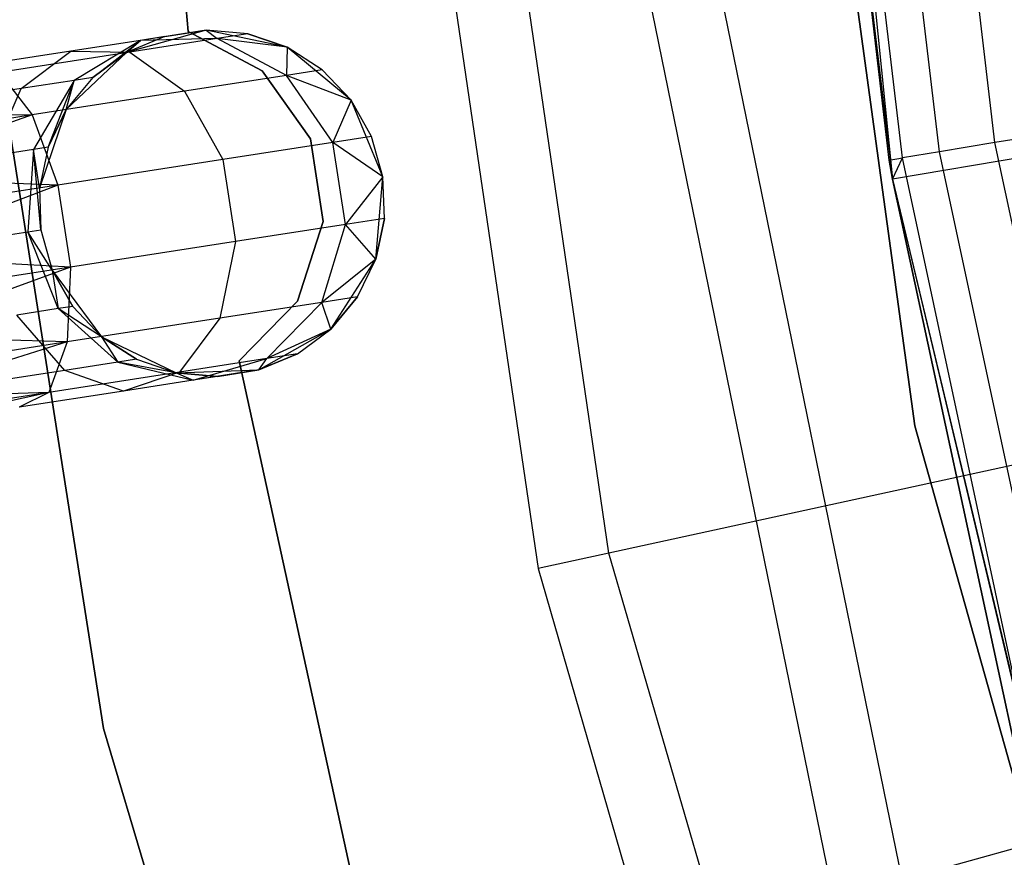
# Model space of a CAD drawing. Extents: x -102 to 101, y -101 to 102.
# Tile 29 of 256: x -42.61 to -36.92, y -10.21 to -5.37. Entities that reach past the tile are written whole.
import ezdxf

# ---------------------------------------------------------------- set-up
doc = ezdxf.new("R2010")
doc.units = 0
doc.header["$LTSCALE"] = 25.4
doc.layers.get('0').update_dxf_attribs({"linetype": 'CONTINUOUS'})

# ---------------------------------------------------------------- blocks, each defined once
blk = doc.blocks.new('NL2500012268_STL')
at = {"color": 0}
for p, q in [((65.3016, -1.248, 299.1671), (65.801, -6.2124, 299.1671)), ((65.3016, -1.248, 299.1671), (65.801, -6.2124, 299.1671)), ((61.7336, -5.3589, 335), (61.4441, -2.2164, 335)), ((61.4441, -2.2164, 333), (61.7336, -5.3589, 333)), ((61.4441, -2.2164, 333), (61.7336, -5.3589, 333)), ((61.7336, -5.3589, 335), (61.4441, -2.2164, 335)), ((65.2336, -2.5652, 333), (65.9305, -7.6357, 333)), ((65.9305, -7.6357, 335), (65.2336, -2.5652, 335)), ((65.9305, -7.6357, 335), (65.2336, -2.5652, 335)), ((65.2336, -2.5652, 333), (65.9305, -7.6357, 333)), ((66.0715, -6.0543, 313.8742), (65.6652, -2.6042, 313.8742)), ((66.0715, -6.0543, 313.8742), (65.6652, -2.6042, 313.8742)), ((66.3916, -6.0013, 314.0909), (65.9888, -2.5814, 314.0909)), ((66.3916, -6.0013, 314.0909), (65.9888, -2.5814, 314.0909)), ((65.7825, -6.1021, 313.1671), (65.373, -2.6248, 313.1671)), ((65.373, -2.6248, 313.1671), (65.801, -6.2124, 299.1671)), ((65.373, -2.6248, 313.1671), (65.801, -6.2124, 299.1671)), ((65.7825, -6.1021, 313.1671), (65.373, -2.6248, 313.1671)), ((65.8577, -6.0897, 313.5498), (65.449, -2.6195, 313.5498)), ((65.8577, -6.0897, 313.5498), (65.449, -2.6195, 313.5498)), ((64.1633, -8.3704, 323.0052), (63.3828, -3.0524, 323.0052)), ((64.1633, -8.3704, 323.0052), (63.3828, -3.0524, 323.0052)), ((62.965, -3.0848, 299), (63.7538, -8.4594, 299)), ((62.965, -3.0848, 299), (63.7538, -8.4594, 299)), ((61.245, -9.384, 336), (60.3644, -3.7821, 336)), ((60.3644, -3.7821, 328.5), (61.245, -9.384, 328.5)), ((60.3644, -3.7821, 328.5), (61.245, -9.384, 328.5)), ((61.245, -9.384, 336), (60.3644, -3.7821, 336)), ((65.857, -10.2549, 322.4995), (64.7887, -5.0351, 322.4995)), ((65.857, -10.2549, 322.4995), (64.7887, -5.0351, 322.4995)), ((65.4619, -10.365, 299), (64.3821, -5.0891, 299)), ((65.4619, -10.365, 299), (64.3821, -5.0891, 299)), ((61.8368, -5.3519, 335), (61.3761, -5.4818, 335)), ((61.8368, -5.3519, 335), (61.3761, -5.4818, 335)), ((61.5986, -5.3889, 329.5), (61.3761, -5.4818, 335)), ((61.5986, -5.3889, 329.5), (61.3761, -5.4818, 329.5)), ((61.5986, -5.3889, 329.5), (61.3761, -5.4818, 335)), ((61.5986, -5.3889, 329.5), (61.3761, -5.4818, 329.5)), ((61.8998, -5.4005, 328.5989), (61.3955, -5.4788, 327.8351)), ((61.8998, -5.4005, 328.5989), (61.3955, -5.4788, 327.8351)), ((61.8368, -5.3519, 329.5), (61.4572, -5.4108, 328.7808)), ((61.8368, -5.3519, 329.5), (61.4572, -5.4108, 328.7808)), ((61.5986, -5.3889, 329.5), (61.4572, -5.4108, 328.7808)), ((61.5986, -5.3889, 329.5), (61.4572, -5.4108, 328.7808)), ((61.8998, -5.4005, 328.5989), (61.4572, -5.4108, 328.7808)), ((61.8998, -5.4005, 328.5989), (61.4572, -5.4108, 328.7808)), ((61.5986, -5.3889, 329.5), (61.8368, -5.3519, 335)), ((61.5986, -5.3889, 329.5), (61.8368, -5.3519, 335)), ((62.1597, -5.5859, 335), (61.7336, -5.3589, 335)), ((61.7336, -5.3589, 335), (61.7336, -5.3589, 333)), ((61.7336, -5.3589, 333), (62.1597, -5.5859, 333)), ((61.7336, -5.3589, 335), (61.7336, -5.3589, 333)), ((61.7336, -5.3589, 333), (62.1597, -5.5859, 333)), ((62.1597, -5.5859, 335), (61.7336, -5.3589, 335)), ((62.3051, -5.451, 335), (61.8368, -5.3519, 335)), ((62.077, -5.373, 329.5), (61.8368, -5.3519, 335)), ((62.3051, -5.451, 335), (61.8368, -5.3519, 335)), ((62.077, -5.373, 329.5), (61.8368, -5.3519, 329.5)), ((61.8368, -5.3519, 329.5), (61.8368, -5.3519, 335)), ((62.077, -5.373, 329.5), (61.8368, -5.3519, 335)), ((61.8368, -5.3519, 329.5), (61.8368, -5.3519, 335)), ((61.8368, -5.3519, 329.5), (61.8998, -5.4005, 328.5989)), ((62.077, -5.373, 329.5), (61.8368, -5.3519, 329.5)), ((61.8368, -5.3519, 329.5), (61.8998, -5.4005, 328.5989)), ((62.077, -5.373, 329.5), (61.8998, -5.4005, 328.5989)), ((62.077, -5.373, 329.5), (61.8998, -5.4005, 328.5989)), ((62.3051, -5.451, 329.5), (61.8998, -5.4005, 328.5989)), ((62.3051, -5.451, 329.5), (61.8998, -5.4005, 328.5989)), ((62.3012, -5.6134, 328.4482), (61.8998, -5.4005, 328.5989)), ((62.3012, -5.6134, 328.4482), (61.8998, -5.4005, 328.5989)), ((62.3051, -5.451, 329.5), (62.077, -5.373, 329.5)), ((62.077, -5.373, 329.5), (62.3051, -5.451, 335)), ((62.077, -5.373, 329.5), (62.3051, -5.451, 335)), ((62.3051, -5.451, 329.5), (62.077, -5.373, 329.5)), ((61.4572, -5.4108, 328.7808), (61.0546, -5.4733, 328.171)), ((61.4572, -5.4108, 328.7808), (61.0546, -5.4733, 328.171)), ((61.4572, -5.4108, 328.7808), (61.0747, -5.642, 328.952)), ((61.4572, -5.4108, 328.7808), (61.0747, -5.642, 328.952)), ((61.1824, -5.6253, 329.5), (61.4572, -5.4108, 328.7808)), ((61.1824, -5.6253, 329.5), (61.4572, -5.4108, 328.7808)), ((61.3761, -5.4818, 329.5), (61.4572, -5.4108, 328.7808)), ((61.3761, -5.4818, 329.5), (61.4572, -5.4108, 328.7808)), ((62.3051, -5.451, 329.5), (62.3012, -5.6134, 328.4482)), ((62.3051, -5.451, 329.5), (62.3012, -5.6134, 328.4482)), ((62.6737, -5.7563, 335), (62.3051, -5.451, 335)), ((62.5079, -5.5813, 329.5), (62.3051, -5.451, 335)), ((62.6737, -5.7563, 335), (62.3051, -5.451, 335)), ((62.5079, -5.5813, 329.5), (62.3051, -5.451, 329.5)), ((62.3051, -5.451, 329.5), (62.3051, -5.451, 335)), ((62.5079, -5.5813, 329.5), (62.3051, -5.451, 335)), ((62.3051, -5.451, 329.5), (62.3051, -5.451, 335)), ((62.5079, -5.5813, 329.5), (62.3051, -5.451, 329.5)), ((61.0546, -5.4733, 328.171), (60.4521, -5.5669, 327.7636)), ((61.0546, -5.4733, 328.171), (60.4521, -5.5669, 327.7636)), ((61.3955, -5.4788, 327.8351), (60.6406, -5.596, 327.3246)), ((61.3955, -5.4788, 327.8351), (60.6406, -5.596, 327.3246)), ((60.7679, -5.6896, 328.4875), (61.0546, -5.4733, 328.171)), ((60.7679, -5.6896, 328.4875), (61.0546, -5.4733, 328.171)), ((61.3761, -5.4818, 335), (61.0286, -5.8109, 335)), ((61.3761, -5.4818, 335), (61.0286, -5.8109, 335)), ((61.0546, -5.4733, 328.171), (61.3955, -5.4788, 327.8351)), ((61.0546, -5.4733, 328.171), (61.3955, -5.4788, 327.8351)), ((61.3761, -5.4818, 329.5), (61.1824, -5.6253, 329.5)), ((61.1824, -5.6253, 329.5), (61.3761, -5.4818, 335)), ((61.1824, -5.6253, 329.5), (61.3761, -5.4818, 335)), ((61.3761, -5.4818, 329.5), (61.1824, -5.6253, 329.5)), ((61.3761, -5.4818, 329.5), (61.3761, -5.4818, 335)), ((61.3761, -5.4818, 329.5), (61.3761, -5.4818, 335)), ((61.3955, -5.4788, 327.8351), (61.7124, -5.7048, 327.5565)), ((61.3955, -5.4788, 327.8351), (61.7124, -5.7048, 327.5565)), ((60.6406, -5.596, 327.3246), (60.8313, -5.8415, 326.9607)), ((60.6406, -5.596, 327.3246), (60.8313, -5.8415, 326.9607)), ((61.1824, -5.6253, 329.5), (61.0286, -5.8109, 335)), ((61.1824, -5.6253, 329.5), (61.0286, -5.8109, 329.5)), ((61.1824, -5.6253, 329.5), (61.0286, -5.8109, 335)), ((61.1824, -5.6253, 329.5), (61.0286, -5.8109, 329.5)), ((61.1824, -5.6253, 329.5), (61.0747, -5.642, 328.952)), ((61.1824, -5.6253, 329.5), (61.0747, -5.642, 328.952)), ((62.3012, -5.6134, 328.4482), (61.7124, -5.7048, 327.5565)), ((62.3012, -5.6134, 328.4482), (61.7124, -5.7048, 327.5565)), ((62.4391, -5.9796, 335), (62.1597, -5.5859, 335)), ((62.1597, -5.5859, 335), (62.1597, -5.5859, 333)), ((62.1597, -5.5859, 333), (62.4391, -5.9796, 333)), ((62.1597, -5.5859, 335), (62.1597, -5.5859, 333)), ((62.1597, -5.5859, 333), (62.4391, -5.9796, 333)), ((62.4391, -5.9796, 335), (62.1597, -5.5859, 335)), ((62.5079, -5.5813, 329.5), (62.3012, -5.6134, 328.4482)), ((62.5079, -5.5813, 329.5), (62.3012, -5.6134, 328.4482)), ((62.6737, -5.7563, 329.5), (62.3012, -5.6134, 328.4482)), ((62.6737, -5.7563, 329.5), (62.3012, -5.6134, 328.4482)), ((62.5692, -6.0006, 328.3631), (62.3012, -5.6134, 328.4482)), ((62.5692, -6.0006, 328.3631), (62.3012, -5.6134, 328.4482)), ((62.6737, -5.7563, 329.5), (62.5079, -5.5813, 329.5)), ((62.5079, -5.5813, 329.5), (62.6737, -5.7563, 335)), ((62.5079, -5.5813, 329.5), (62.6737, -5.7563, 335)), ((62.6737, -5.7563, 329.5), (62.5079, -5.5813, 329.5)), ((61.0747, -5.642, 328.952), (60.7679, -5.6896, 328.4875)), ((61.0747, -5.642, 328.952), (60.7679, -5.6896, 328.4875)), ((61.0747, -5.642, 328.952), (60.8399, -6.041, 329.0735)), ((61.0747, -5.642, 328.952), (60.8399, -6.041, 329.0735)), ((60.9237, -6.028, 329.5), (61.0747, -5.642, 328.952)), ((60.9237, -6.028, 329.5), (61.0747, -5.642, 328.952)), ((61.0286, -5.8109, 329.5), (61.0747, -5.642, 328.952)), ((61.0286, -5.8109, 329.5), (61.0747, -5.642, 328.952)), ((60.7679, -5.6896, 328.4875), (60.3089, -5.7609, 328.1771)), ((60.7679, -5.6896, 328.4875), (60.3089, -5.7609, 328.1771)), ((60.6011, -6.078, 328.7119), (60.7679, -5.6896, 328.4875)), ((60.6011, -6.078, 328.7119), (60.7679, -5.6896, 328.4875)), ((61.7124, -5.7048, 327.5565), (60.8313, -5.8415, 326.9607)), ((61.7124, -5.7048, 327.5565), (60.8313, -5.8415, 326.9607)), ((61.7124, -5.7048, 327.5565), (61.9328, -6.0994, 327.3992)), ((61.7124, -5.7048, 327.5565), (61.9328, -6.0994, 327.3992)), ((62.6737, -5.7563, 329.5), (62.5692, -6.0006, 328.3631)), ((62.6737, -5.7563, 329.5), (62.5692, -6.0006, 328.3631)), ((62.8581, -6.198, 335), (62.6737, -5.7563, 335)), ((62.8581, -6.198, 335), (62.6737, -5.7563, 335)), ((62.7927, -5.966, 329.5), (62.6737, -5.7563, 335)), ((62.7927, -5.966, 329.5), (62.6737, -5.7563, 329.5)), ((62.6737, -5.7563, 329.5), (62.6737, -5.7563, 335)), ((62.7927, -5.966, 329.5), (62.6737, -5.7563, 335)), ((62.6737, -5.7563, 329.5), (62.6737, -5.7563, 335)), ((62.7927, -5.966, 329.5), (62.6737, -5.7563, 329.5)), ((60.8313, -5.8415, 326.9607), (59.7674, -5.8449, 326.9319)), ((60.8313, -5.8415, 326.9607), (59.7674, -5.8449, 326.9319)), ((60.8313, -5.8415, 326.9607), (59.7919, -6.0029, 326.7515)), ((60.8313, -5.8415, 326.9607), (59.7919, -6.0029, 326.7515)), ((60.8313, -5.8415, 326.9607), (59.8224, -6.1989, 326.6146)), ((60.8313, -5.8415, 326.9607), (59.8224, -6.1989, 326.6146)), ((60.8313, -5.8415, 326.9607), (60.9804, -6.2473, 326.7552)), ((60.8313, -5.8415, 326.9607), (60.9804, -6.2473, 326.7552)), ((61.0286, -5.8109, 335), (60.8738, -6.2638, 335)), ((61.0286, -5.8109, 335), (60.8738, -6.2638, 335)), ((61.0286, -5.8109, 329.5), (60.9237, -6.028, 329.5)), ((60.9237, -6.028, 329.5), (61.0286, -5.8109, 335)), ((60.9237, -6.028, 329.5), (61.0286, -5.8109, 335)), ((61.0286, -5.8109, 329.5), (60.9237, -6.028, 329.5)), ((61.0286, -5.8109, 329.5), (61.0286, -5.8109, 335)), ((61.0286, -5.8109, 329.5), (61.0286, -5.8109, 335)), ((67.7731, -5.8797, 297.1671), (65.801, -6.2124, 299.1671)), ((67.7731, -5.8797, 297.1671), (65.801, -6.2124, 299.1671)), ((62.7927, -5.966, 329.5), (62.5692, -6.0006, 328.3631)), ((62.7927, -5.966, 329.5), (62.5692, -6.0006, 328.3631)), ((62.8581, -6.198, 335), (62.7927, -5.966, 329.5)), ((62.8581, -6.198, 329.5), (62.7927, -5.966, 329.5)), ((62.8581, -6.198, 335), (62.7927, -5.966, 329.5)), ((62.8581, -6.198, 329.5), (62.7927, -5.966, 329.5)), ((66.7691, -5.9388, 314.1671), (66.3916, -6.0013, 314.0909)), ((66.7691, -5.9388, 314.1671), (66.3916, -6.0013, 314.0909)), ((62.5692, -6.0006, 328.3631), (61.9328, -6.0994, 327.3992)), ((62.5692, -6.0006, 328.3631), (61.9328, -6.0994, 327.3992)), ((62.5129, -6.4567, 335), (62.4391, -5.9796, 335)), ((62.4391, -5.9796, 335), (62.4391, -5.9796, 333)), ((62.4391, -5.9796, 333), (62.5129, -6.4567, 333)), ((62.4391, -5.9796, 335), (62.4391, -5.9796, 333)), ((62.4391, -5.9796, 333), (62.5129, -6.4567, 333)), ((62.5129, -6.4567, 335), (62.4391, -5.9796, 335)), ((62.8581, -6.198, 329.5), (62.5692, -6.0006, 328.3631)), ((62.8581, -6.198, 329.5), (62.5692, -6.0006, 328.3631)), ((62.6427, -6.4736, 328.3631), (62.5692, -6.0006, 328.3631)), ((62.6427, -6.4736, 328.3631), (62.5692, -6.0006, 328.3631)), ((66.3916, -6.0013, 314.0909), (66.0715, -6.0543, 313.8742)), ((66.3916, -6.0013, 314.0909), (66.0715, -6.0543, 313.8742)), ((67.1128, -9.3684, 314.0909), (66.3916, -6.0013, 314.0909)), ((67.1128, -9.3684, 314.0909), (66.3916, -6.0013, 314.0909)), ((60.8399, -6.041, 329.0735), (60.6011, -6.078, 328.7119)), ((60.8399, -6.041, 329.0735), (60.6011, -6.078, 328.7119)), ((60.8399, -6.041, 329.0735), (60.8066, -6.5164, 329.1173)), ((60.8399, -6.041, 329.0735), (60.8066, -6.5164, 329.1173)), ((60.9237, -6.028, 329.5), (60.8399, -6.041, 329.0735)), ((60.9237, -6.028, 329.5), (60.8399, -6.041, 329.0735)), ((60.8818, -6.5048, 329.5), (60.8399, -6.041, 329.0735)), ((60.8738, -6.2638, 329.5), (60.8399, -6.041, 329.0735)), ((60.8818, -6.5048, 329.5), (60.8399, -6.041, 329.0735)), ((60.8738, -6.2638, 329.5), (60.8399, -6.041, 329.0735)), ((60.9237, -6.028, 329.5), (60.8738, -6.2638, 335)), ((60.9237, -6.028, 329.5), (60.8738, -6.2638, 335)), ((60.9237, -6.028, 329.5), (60.8738, -6.2638, 329.5)), ((60.9237, -6.028, 329.5), (60.8738, -6.2638, 329.5)), ((66.0715, -6.0543, 313.8742), (65.8577, -6.0897, 313.5498)), ((66.0715, -6.0543, 313.8742), (65.8577, -6.0897, 313.5498)), ((66.7991, -9.4511, 313.8742), (66.0715, -6.0543, 313.8742)), ((66.7991, -9.4511, 313.8742), (66.0715, -6.0543, 313.8742)), ((61.9328, -6.0994, 327.3992), (60.9804, -6.2473, 326.7552)), ((61.9328, -6.0994, 327.3992), (60.9804, -6.2473, 326.7552)), ((61.9328, -6.0994, 327.3992), (62.0063, -6.5724, 327.3992)), ((61.9328, -6.0994, 327.3992), (62.0063, -6.5724, 327.3992)), ((65.7825, -6.1021, 313.1671), (65.8577, -6.0897, 313.5498)), ((65.7825, -6.1021, 313.1671), (65.8577, -6.0897, 313.5498)), ((65.801, -6.2124, 313.1671), (65.7825, -6.1021, 313.1671)), ((65.7825, -6.1021, 313.1671), (65.801, -6.2124, 299.1671)), ((65.7825, -6.1021, 313.1671), (65.801, -6.2124, 299.1671)), ((65.801, -6.2124, 313.1671), (65.7825, -6.1021, 313.1671)), ((65.801, -6.2124, 313.1671), (65.8577, -6.0897, 313.5498)), ((65.801, -6.2124, 313.1671), (65.8577, -6.0897, 313.5498)), ((66.5895, -9.5064, 313.5498), (65.8577, -6.0897, 313.5498)), ((66.5895, -9.5064, 313.5498), (65.8577, -6.0897, 313.5498)), ((62.8581, -6.198, 329.5), (62.6427, -6.4736, 328.3631)), ((62.8581, -6.198, 329.5), (62.6427, -6.4736, 328.3631)), ((62.8162, -6.6748, 335), (62.8581, -6.198, 335)), ((62.8162, -6.6748, 335), (62.8581, -6.198, 335)), ((62.8661, -6.4389, 329.5), (62.8581, -6.198, 335)), ((62.8661, -6.4389, 329.5), (62.8581, -6.198, 335)), ((62.8661, -6.4389, 329.5), (62.8581, -6.198, 329.5)), ((62.8581, -6.198, 329.5), (62.8581, -6.198, 335)), ((62.8581, -6.198, 329.5), (62.8581, -6.198, 335)), ((62.8661, -6.4389, 329.5), (62.8581, -6.198, 329.5)), ((60.9804, -6.2473, 326.7552), (59.8224, -6.1989, 326.6146)), ((60.9804, -6.2473, 326.7552), (59.8224, -6.1989, 326.6146)), ((60.9804, -6.2473, 326.7552), (59.8569, -6.4217, 326.5291)), ((60.9804, -6.2473, 326.7552), (59.8569, -6.4217, 326.5291)), ((60.9804, -6.2473, 326.7552), (59.8936, -6.6582, 326.5)), ((60.9804, -6.2473, 326.7552), (59.8936, -6.6582, 326.5)), ((60.9804, -6.2473, 326.7552), (61.0538, -6.7202, 326.7552)), ((60.9804, -6.2473, 326.7552), (61.0538, -6.7202, 326.7552)), ((65.801, -6.2124, 313.1671), (65.801, -6.2124, 299.1671)), ((65.801, -6.2124, 299.1671), (66.5159, -9.5258, 313.1671)), ((66.5159, -9.5258, 313.1671), (65.801, -6.2124, 313.1671)), ((65.801, -6.2124, 299.1671), (66.5159, -9.5258, 313.1671)), ((65.801, -6.2124, 299.1671), (66.9576, -11.0659, 299.1671)), ((65.801, -6.2124, 313.1671), (65.801, -6.2124, 299.1671)), ((65.801, -6.2124, 313.1671), (66.5895, -9.5064, 313.5498)), ((66.5159, -9.5258, 313.1671), (65.801, -6.2124, 313.1671)), ((65.801, -6.2124, 313.1671), (66.5895, -9.5064, 313.5498)), ((65.801, -6.2124, 299.1671), (66.9576, -11.0659, 299.1671)), ((60.8738, -6.2638, 335), (60.8818, -6.5048, 335)), ((60.8738, -6.2638, 329.5), (60.8738, -6.2638, 335)), ((60.8738, -6.2638, 329.5), (60.8738, -6.2638, 335)), ((60.8738, -6.2638, 329.5), (60.8818, -6.5048, 329.5)), ((60.8738, -6.2638, 335), (60.8818, -6.5048, 335)), ((60.8738, -6.2638, 329.5), (60.8818, -6.5048, 329.5)), ((62.6427, -6.4736, 328.3631), (62.0063, -6.5724, 327.3992)), ((62.6427, -6.4736, 328.3631), (62.0063, -6.5724, 327.3992)), ((62.3654, -6.9164, 335), (62.5129, -6.4567, 335)), ((62.5129, -6.4567, 333), (62.3654, -6.9164, 333)), ((62.5129, -6.4567, 333), (62.3654, -6.9164, 333)), ((62.3654, -6.9164, 335), (62.5129, -6.4567, 335)), ((62.5046, -6.9239, 328.4482), (62.6427, -6.4736, 328.3631)), ((62.5046, -6.9239, 328.4482), (62.6427, -6.4736, 328.3631)), ((62.5129, -6.4567, 335), (62.5129, -6.4567, 333)), ((62.5129, -6.4567, 335), (62.5129, -6.4567, 333)), ((62.8661, -6.4389, 329.5), (62.6427, -6.4736, 328.3631)), ((62.8661, -6.4389, 329.5), (62.6427, -6.4736, 328.3631)), ((62.8162, -6.6748, 329.5), (62.6427, -6.4736, 328.3631)), ((62.8162, -6.6748, 329.5), (62.6427, -6.4736, 328.3631)), ((62.8162, -6.6748, 329.5), (62.8661, -6.4389, 329.5)), ((62.8661, -6.4389, 329.5), (62.8162, -6.6748, 335)), ((62.8661, -6.4389, 329.5), (62.8162, -6.6748, 335)), ((62.8162, -6.6748, 329.5), (62.8661, -6.4389, 329.5)), ((60.5924, -6.5497, 328.7929), (60.8066, -6.5164, 329.1173)), ((60.5924, -6.5497, 328.7929), (60.8066, -6.5164, 329.1173)), ((60.8066, -6.5164, 329.1173), (60.8818, -6.5048, 329.5)), ((60.8066, -6.5164, 329.1173), (60.8818, -6.5048, 329.5)), ((60.9824, -6.9594, 329.0735), (60.8066, -6.5164, 329.1173)), ((60.9824, -6.9594, 329.0735), (60.8066, -6.5164, 329.1173)), ((60.9472, -6.7368, 329.5), (60.8066, -6.5164, 329.1173)), ((60.9472, -6.7368, 329.5), (60.8066, -6.5164, 329.1173)), ((60.8818, -6.5048, 335), (60.9472, -6.7368, 335)), ((60.8818, -6.5048, 329.5), (60.8818, -6.5048, 335)), ((60.8818, -6.5048, 329.5), (60.8818, -6.5048, 335)), ((60.8818, -6.5048, 329.5), (60.9472, -6.7368, 329.5)), ((60.8818, -6.5048, 335), (60.9472, -6.7368, 335)), ((60.8818, -6.5048, 329.5), (60.9472, -6.7368, 329.5)), ((62.0063, -6.5724, 327.3992), (61.0538, -6.7202, 326.7552)), ((62.0063, -6.5724, 327.3992), (61.0538, -6.7202, 326.7552)), ((62.0063, -6.5724, 327.3992), (61.9158, -7.0153, 327.5565)), ((62.0063, -6.5724, 327.3992), (61.9158, -7.0153, 327.5565)), ((61.0538, -6.7202, 326.7552), (59.8936, -6.6582, 326.5)), ((61.0538, -6.7202, 326.7552), (59.8936, -6.6582, 326.5)), ((62.8162, -6.6748, 329.5), (62.5046, -6.9239, 328.4482)), ((62.8162, -6.6748, 329.5), (62.5046, -6.9239, 328.4482)), ((62.5575, -7.0775, 335), (62.8162, -6.6748, 335)), ((62.5575, -7.0775, 335), (62.8162, -6.6748, 335)), ((62.7113, -6.8918, 329.5), (62.8162, -6.6748, 335)), ((62.7113, -6.8918, 329.5), (62.8162, -6.6748, 329.5)), ((62.7113, -6.8918, 329.5), (62.8162, -6.6748, 335)), ((62.7113, -6.8918, 329.5), (62.8162, -6.6748, 329.5)), ((62.8162, -6.6748, 329.5), (62.8162, -6.6748, 335)), ((62.8162, -6.6748, 329.5), (62.8162, -6.6748, 335)), ((61.0538, -6.7202, 326.7552), (59.9303, -6.8946, 326.5291)), ((61.0538, -6.7202, 326.7552), (59.9303, -6.8946, 326.5291)), ((61.0538, -6.7202, 326.7552), (59.9649, -7.1174, 326.6146)), ((61.0538, -6.7202, 326.7552), (59.9649, -7.1174, 326.6146)), ((60.9472, -6.7368, 335), (61.232, -7.1215, 335)), ((60.9472, -6.7368, 329.5), (60.9472, -6.7368, 335)), ((60.9472, -6.7368, 329.5), (60.9472, -6.7368, 335)), ((60.9472, -6.7368, 329.5), (61.0663, -6.9464, 329.5)), ((61.0663, -6.9464, 329.5), (60.9472, -6.7368, 335)), ((61.0663, -6.9464, 329.5), (60.9472, -6.7368, 335)), ((60.9472, -6.7368, 335), (61.232, -7.1215, 335)), ((60.9472, -6.7368, 329.5), (61.0663, -6.9464, 329.5)), ((60.9472, -6.7368, 329.5), (60.9824, -6.9594, 329.0735)), ((60.9472, -6.7368, 329.5), (60.9824, -6.9594, 329.0735)), ((61.0538, -6.7202, 326.7552), (61.0347, -7.1521, 326.9607)), ((61.0538, -6.7202, 326.7552), (61.0347, -7.1521, 326.9607)), ((62.5046, -6.9239, 328.4482), (61.9158, -7.0153, 327.5565)), ((62.5046, -6.9239, 328.4482), (61.9158, -7.0153, 327.5565)), ((62.0278, -7.2615, 335), (62.3654, -6.9164, 335)), ((62.3654, -6.9164, 333), (62.0278, -7.2615, 333)), ((62.3654, -6.9164, 333), (62.0278, -7.2615, 333)), ((62.0278, -7.2615, 335), (62.3654, -6.9164, 335)), ((62.1867, -7.2484, 328.5989), (62.5046, -6.9239, 328.4482)), ((62.1867, -7.2484, 328.5989), (62.5046, -6.9239, 328.4482)), ((62.3654, -6.9164, 335), (62.3654, -6.9164, 333)), ((62.3654, -6.9164, 335), (62.3654, -6.9164, 333)), ((62.7113, -6.8918, 329.5), (62.5046, -6.9239, 328.4482)), ((62.7113, -6.8918, 329.5), (62.5046, -6.9239, 328.4482)), ((62.5575, -7.0775, 329.5), (62.5046, -6.9239, 328.4482)), ((62.5575, -7.0775, 329.5), (62.5046, -6.9239, 328.4482)), ((62.5575, -7.0775, 329.5), (62.7113, -6.8918, 329.5)), ((62.7113, -6.8918, 329.5), (62.5575, -7.0775, 335)), ((62.7113, -6.8918, 329.5), (62.5575, -7.0775, 335)), ((62.5575, -7.0775, 329.5), (62.7113, -6.8918, 329.5)), ((60.9824, -6.9594, 329.0735), (60.7437, -6.9965, 328.7119)), ((60.9824, -6.9594, 329.0735), (60.7437, -6.9965, 328.7119)), ((61.0663, -6.9464, 329.5), (60.9824, -6.9594, 329.0735)), ((61.0663, -6.9464, 329.5), (60.9824, -6.9594, 329.0735)), ((61.3272, -7.2685, 328.952), (60.9824, -6.9594, 329.0735)), ((61.232, -7.1215, 329.5), (60.9824, -6.9594, 329.0735)), ((61.3272, -7.2685, 328.952), (60.9824, -6.9594, 329.0735)), ((61.232, -7.1215, 329.5), (60.9824, -6.9594, 329.0735)), ((61.0663, -6.9464, 329.5), (61.232, -7.1215, 335)), ((61.0663, -6.9464, 329.5), (61.232, -7.1215, 329.5)), ((61.0663, -6.9464, 329.5), (61.232, -7.1215, 335)), ((61.0663, -6.9464, 329.5), (61.232, -7.1215, 329.5)), ((61.0204, -7.3161, 328.4875), (60.7437, -6.9965, 328.7119)), ((61.0204, -7.3161, 328.4875), (60.7437, -6.9965, 328.7119)), ((61.9158, -7.0153, 327.5565), (61.0347, -7.1521, 326.9607)), ((61.9158, -7.0153, 327.5565), (61.0347, -7.1521, 326.9607)), ((61.9158, -7.0153, 327.5565), (61.6823, -7.3267, 327.8351)), ((61.9158, -7.0153, 327.5565), (61.6823, -7.3267, 327.8351)), ((62.1413, -7.3138, 335), (62.5575, -7.0775, 335)), ((62.1413, -7.3138, 335), (62.5575, -7.0775, 335)), ((62.5575, -7.0775, 329.5), (62.1867, -7.2484, 328.5989)), ((62.5575, -7.0775, 329.5), (62.1867, -7.2484, 328.5989)), ((62.3638, -7.2209, 329.5), (62.5575, -7.0775, 335)), ((62.3638, -7.2209, 329.5), (62.5575, -7.0775, 329.5)), ((62.3638, -7.2209, 329.5), (62.5575, -7.0775, 335)), ((62.3638, -7.2209, 329.5), (62.5575, -7.0775, 329.5)), ((62.5575, -7.0775, 329.5), (62.5575, -7.0775, 335)), ((62.5575, -7.0775, 329.5), (62.5575, -7.0775, 335)), ((70.0213, -7.0971, 329), (64.1633, -8.3704, 323.0052)), ((70.0213, -7.0971, 329), (64.1633, -8.3704, 323.0052)), ((61.0347, -7.1521, 326.9607), (59.9649, -7.1174, 326.6146)), ((61.0347, -7.1521, 326.9607), (59.9649, -7.1174, 326.6146)), ((61.0347, -7.1521, 326.9607), (59.9954, -7.3134, 326.7515)), ((61.0347, -7.1521, 326.9607), (59.9954, -7.3134, 326.7515)), ((61.0347, -7.1521, 326.9607), (60.0199, -7.4714, 326.9319)), ((61.0347, -7.1521, 326.9607), (60.0199, -7.4714, 326.9319)), ((61.0347, -7.1521, 326.9607), (60.9275, -7.4439, 327.3246)), ((61.0347, -7.1521, 326.9607), (60.9275, -7.4439, 327.3246)), ((61.232, -7.1215, 335), (61.663, -7.3297, 335)), ((61.232, -7.1215, 329.5), (61.232, -7.1215, 335)), ((61.232, -7.1215, 329.5), (61.232, -7.1215, 335)), ((61.232, -7.1215, 329.5), (61.4349, -7.2518, 329.5)), ((61.4349, -7.2518, 329.5), (61.232, -7.1215, 335)), ((61.4349, -7.2518, 329.5), (61.232, -7.1215, 335)), ((61.232, -7.1215, 335), (61.663, -7.3297, 335)), ((61.232, -7.1215, 329.5), (61.4349, -7.2518, 329.5)), ((61.232, -7.1215, 329.5), (61.3272, -7.2685, 328.952)), ((61.232, -7.1215, 329.5), (61.3272, -7.2685, 328.952)), ((62.1413, -7.3138, 329.5), (62.3638, -7.2209, 329.5)), ((62.3638, -7.2209, 329.5), (62.1413, -7.3138, 335)), ((62.3638, -7.2209, 329.5), (62.1413, -7.3138, 335)), ((62.1413, -7.3138, 329.5), (62.3638, -7.2209, 329.5)), ((62.3638, -7.2209, 329.5), (62.1867, -7.2484, 328.5989)), ((62.3638, -7.2209, 329.5), (62.1867, -7.2484, 328.5989)), ((61.3272, -7.2685, 328.952), (61.0204, -7.3161, 328.4875)), ((61.3272, -7.2685, 328.952), (61.0204, -7.3161, 328.4875)), ((61.4349, -7.2518, 329.5), (61.3272, -7.2685, 328.952)), ((61.4349, -7.2518, 329.5), (61.3272, -7.2685, 328.952)), ((61.663, -7.3297, 329.5), (61.3272, -7.2685, 328.952)), ((61.3272, -7.2685, 328.952), (61.7618, -7.3728, 328.7808)), ((61.3272, -7.2685, 328.952), (61.7618, -7.3728, 328.7808)), ((61.663, -7.3297, 329.5), (61.3272, -7.2685, 328.952)), ((61.4349, -7.2518, 329.5), (61.663, -7.3297, 335)), ((61.4349, -7.2518, 329.5), (61.663, -7.3297, 329.5)), ((61.4349, -7.2518, 329.5), (61.663, -7.3297, 335)), ((61.4349, -7.2518, 329.5), (61.663, -7.3297, 329.5)), ((62.1867, -7.2484, 328.5989), (61.6823, -7.3267, 327.8351)), ((62.1867, -7.2484, 328.5989), (61.6823, -7.3267, 327.8351)), ((61.7618, -7.3728, 328.7808), (62.1867, -7.2484, 328.5989)), ((61.7618, -7.3728, 328.7808), (62.1867, -7.2484, 328.5989)), ((62.7009, -10.3439, 335), (62.0278, -7.2615, 335)), ((62.0278, -7.2615, 335), (62.0278, -7.2615, 333)), ((62.0278, -7.2615, 333), (62.7009, -10.3439, 333)), ((62.0278, -7.2615, 335), (62.0278, -7.2615, 333)), ((62.0278, -7.2615, 333), (62.7009, -10.3439, 333)), ((62.7009, -10.3439, 335), (62.0278, -7.2615, 335)), ((62.1413, -7.3138, 329.5), (62.1867, -7.2484, 328.5989)), ((62.1413, -7.3138, 329.5), (62.1867, -7.2484, 328.5989)), ((61.0204, -7.3161, 328.4875), (60.5614, -7.3873, 328.1771)), ((61.0204, -7.3161, 328.4875), (60.5614, -7.3873, 328.1771)), ((61.6823, -7.3267, 327.8351), (60.9275, -7.4439, 327.3246)), ((61.6823, -7.3267, 327.8351), (60.9275, -7.4439, 327.3246)), ((61.3592, -7.4353, 328.171), (61.0204, -7.3161, 328.4875)), ((61.3592, -7.4353, 328.171), (61.0204, -7.3161, 328.4875)), ((61.6823, -7.3267, 327.8351), (61.3592, -7.4353, 328.171)), ((61.6823, -7.3267, 327.8351), (61.3592, -7.4353, 328.171)), ((61.663, -7.3297, 335), (62.1413, -7.3138, 335)), ((61.663, -7.3297, 335), (62.1413, -7.3138, 335)), ((61.663, -7.3297, 329.5), (61.663, -7.3297, 335)), ((61.663, -7.3297, 329.5), (61.663, -7.3297, 335)), ((61.663, -7.3297, 329.5), (61.9031, -7.3508, 329.5)), ((61.9031, -7.3508, 329.5), (61.663, -7.3297, 335)), ((61.9031, -7.3508, 329.5), (61.663, -7.3297, 335)), ((61.663, -7.3297, 329.5), (61.9031, -7.3508, 329.5)), ((61.663, -7.3297, 329.5), (61.7618, -7.3728, 328.7808)), ((61.663, -7.3297, 329.5), (61.7618, -7.3728, 328.7808)), ((62.1413, -7.3138, 329.5), (61.7618, -7.3728, 328.7808)), ((62.1413, -7.3138, 329.5), (61.7618, -7.3728, 328.7808)), ((61.9031, -7.3508, 329.5), (62.1413, -7.3138, 335)), ((61.9031, -7.3508, 329.5), (62.1413, -7.3138, 335)), ((62.1413, -7.3138, 329.5), (62.1413, -7.3138, 335)), ((62.1413, -7.3138, 329.5), (62.1413, -7.3138, 335)), ((61.7618, -7.3728, 328.7808), (61.3592, -7.4353, 328.171)), ((61.7618, -7.3728, 328.7808), (61.3592, -7.4353, 328.171)), ((61.9031, -7.3508, 329.5), (61.7618, -7.3728, 328.7808)), ((61.9031, -7.3508, 329.5), (61.7618, -7.3728, 328.7808)), ((60.9275, -7.4439, 327.3246), (60.0199, -7.4714, 326.9319)), ((60.9275, -7.4439, 327.3246), (60.0199, -7.4714, 326.9319)), ((60.9275, -7.4439, 327.3246), (60.0371, -7.5821, 327.1454)), ((60.9275, -7.4439, 327.3246), (60.0371, -7.5821, 327.1454)), ((60.9275, -7.4439, 327.3246), (60.0459, -7.6391, 327.3795)), ((60.9275, -7.4439, 327.3246), (60.0459, -7.6391, 327.3795)), ((61.3592, -7.4353, 328.171), (60.7566, -7.5288, 327.7636)), ((61.3592, -7.4353, 328.171), (60.7566, -7.5288, 327.7636)), ((60.9275, -7.4439, 327.3246), (60.7566, -7.5288, 327.7636)), ((60.9275, -7.4439, 327.3246), (60.7566, -7.5288, 327.7636)), ((65.9305, -7.6357, 333), (67.3114, -12.5641, 333)), ((67.3114, -12.5641, 335), (65.9305, -7.6357, 335)), ((65.9305, -7.6357, 335), (65.9305, -7.6357, 333)), ((65.9305, -7.6357, 335), (65.9305, -7.6357, 333)), ((67.3114, -12.5641, 335), (65.9305, -7.6357, 335)), ((65.9305, -7.6357, 333), (67.3114, -12.5641, 333)), ((64.1633, -8.3704, 323.0052), (63.7538, -8.4594, 299)), ((64.1633, -8.3704, 323.0052), (63.7538, -8.4594, 299)), ((65.6607, -13.5326, 323.0052), (64.1633, -8.3704, 323.0052)), ((65.6607, -13.5326, 323.0052), (64.1633, -8.3704, 323.0052)), ((63.7538, -8.4594, 299), (65.2671, -13.6765, 299)), ((63.7538, -8.4594, 299), (65.2671, -13.6765, 299)), ((65.857, -10.2549, 322.4995), (70.6741, -8.913, 327.5)), ((65.857, -10.2549, 322.4995), (70.6741, -8.913, 327.5)), ((62.8643, -14.8186, 336), (61.245, -9.384, 336)), ((61.245, -9.384, 328.5), (62.8643, -14.8186, 328.5)), ((61.245, -9.384, 328.5), (62.8643, -14.8186, 328.5)), ((61.245, -9.384, 328.5), (61.245, -9.384, 336)), ((62.8643, -14.8186, 336), (61.245, -9.384, 336)), ((61.245, -9.384, 328.5), (61.245, -9.384, 336))]:
    blk.add_line(p, q, dxfattribs=at)

msp = doc.modelspace()

# ---------------------------------------------------------------- block references
at = {"color": 0}
msp.add_blockref('NL2500012268_STL', (-103.3687, -0.0813, -1716.9276), dxfattribs=at)

doc.saveas('drawing.dxf')
